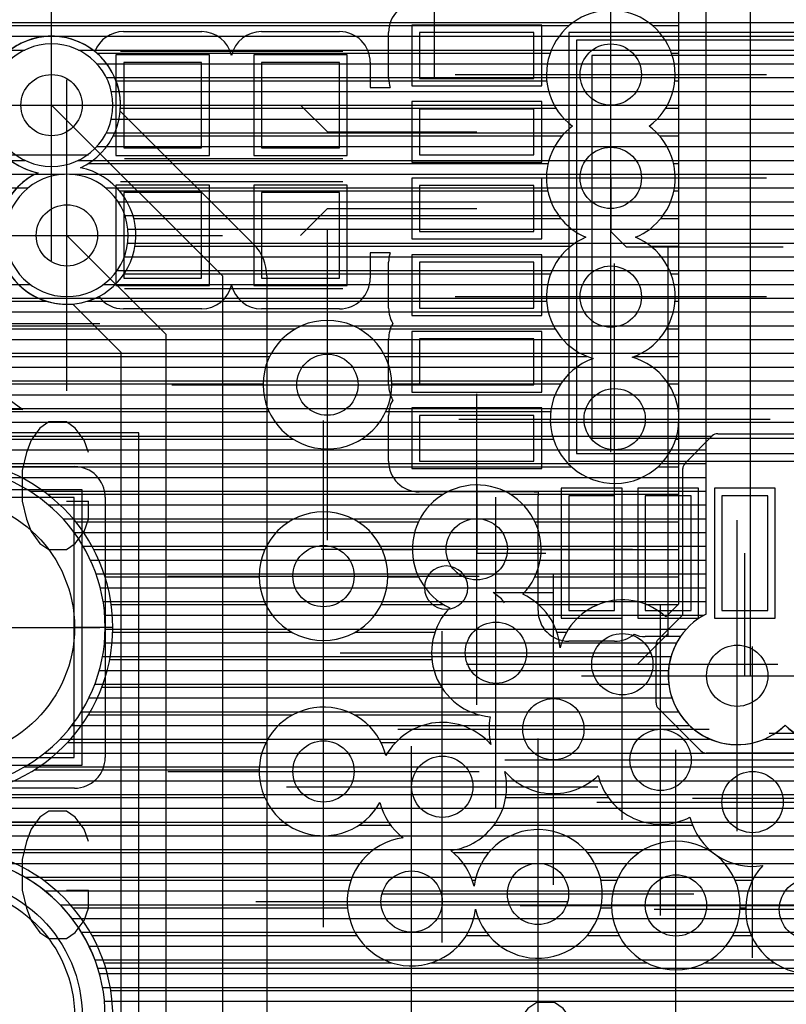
# Model space of a CAD drawing. Extents: x 25 to 291, y 23 to 136.
# Tile 89 of 147: x 30.97 to 35.97, y 108.48 to 114.91. Entities that reach past the tile are written whole.
import ezdxf

# ---------------------------------------------------------------- set-up
doc = ezdxf.new("R2010")
doc.units = 0
doc.layers.get('0').update_dxf_attribs({"linetype": 'CONTINUOUS'})
for name, color, linetype in [('copper_layer_2', 1, 'CONTINUOUS'), ('copper_layer_3', 3, 'CONTINUOUS'), ('copper_layer_bottom', 4, 'CONTINUOUS'), ('copper_layer_top', 5, 'CONTINUOUS'), ('drill_drawing', 6, 'CONTINUOUS'), ('paste_mask_top', 2, 'CONTINUOUS'), ('silkscreen_top', 1, 'CONTINUOUS'), ('solder_mask_bottom', 1, 'CONTINUOUS'), ('solder_mask_top', 1, 'CONTINUOUS')]:
    doc.layers.add(name, color=color, linetype=linetype)

# ---------------------------------------------------------------- blocks, each defined once
blk = doc.blocks.new('D20')
blk.add_circle((0, 0), 0.2)
blk = doc.blocks.new('D112')
blk.add_circle((0, 0), 0.85)
blk = doc.blocks.new('D460')
blk.add_lwpolyline([(0.84836, 0.84836), (-0.84836, 0.84836), (-0.84836, -0.84836), (0.84836, -0.84836)], close=True)
blk = doc.blocks.new('D104')
blk.add_lwpolyline([(1.34874, 1.34874), (-1.34874, 1.34874), (-1.34874, -1.34874), (1.34874, -1.34874)], close=True)
blk = doc.blocks.new('D127')
blk.add_lwpolyline([(0.14986, 0.37338), (-0.14986, 0.37338), (-0.14986, -0.37338), (0.14986, -0.37338)], close=True)
blk = doc.blocks.new('D466')
blk.add_lwpolyline([(0.254, 0.2794), (-0.254, 0.2794), (-0.254, -0.2794), (0.254, -0.2794)], close=True)
blk = doc.blocks.new('D531')
blk.add_lwpolyline([(0.37338, 0.14986), (-0.37338, 0.14986), (-0.37338, -0.14986), (0.37338, -0.14986)], close=True)
blk = doc.blocks.new('D388')
blk.add_lwpolyline([(1.24968, 1.24968), (-1.24968, 1.24968), (-1.24968, -1.24968), (1.24968, -1.24968)], close=True)
blk = doc.blocks.new('D34')
blk.add_circle((0, 0), 0.9)
blk = doc.blocks.new('D649')
blk.add_lwpolyline([(0.89916, 0.89916), (-0.89916, 0.89916), (-0.89916, -0.89916), (0.89916, -0.89916)], close=True)
blk = doc.blocks.new('D101')
blk.add_lwpolyline([(1.39954, 1.39954), (-1.39954, 1.39954), (-1.39954, -1.39954), (1.39954, -1.39954)], close=True)
blk = doc.blocks.new('D413')
blk.add_lwpolyline([(0.19812, 0.42418), (-0.19812, 0.42418), (-0.19812, -0.42418), (0.19812, -0.42418)], close=True)
blk = doc.blocks.new('D555')
blk.add_lwpolyline([(0.3048, 0.32766), (-0.3048, 0.32766), (-0.3048, -0.32766), (0.3048, -0.32766)], close=True)
blk = doc.blocks.new('D613')
blk.add_lwpolyline([(0.42418, 0.19812), (-0.42418, 0.19812), (-0.42418, -0.19812), (0.42418, -0.19812)], close=True)

msp = doc.modelspace()

# ---------------------------------------------------------------- linework, layer by layer
at = {"layer": 'copper_layer_2', "color": 1}
for points in [[(25.750064, 114.890018), (48.841504, 114.890018)], [(25.750064, 114.799848), (48.895098, 114.799848)], [(25.750064, 114.709931), (31, 114.709931)], [(31.350013, 114.709931), (48.9619, 114.709931)], [(31.470409, 114.620015), (49.045974, 114.620015)], [(31.532385, 114.529845), (49.154178, 114.529845)], [(31.564897, 114.439929), (49.302769, 114.439929)], [(31.575057, 114.350013), (49.567691, 114.350013)], [(31.564643, 114.259843), (63.956312, 114.259843)], [(31.532131, 114.169926), (64.014224, 114.169926)], [(31.469901, 114.08001), (64.08763, 114.08001)], [(25.750064, 113.98984), (31.00127, 113.98984)], [(31.348743, 113.98984), (48.875032, 113.98984)], [(25.750064, 113.899924), (31.258573, 113.899924)], [(31.291593, 113.899924), (40.558547, 113.899924)], [(25.750064, 113.810008), (31.021844, 113.810008)], [(31.528321, 113.810008), (40.321819, 113.810008)], [(31.609347, 113.719837), (40.240792, 113.719837)], [(31.653543, 113.629921), (40.196596, 113.629921)], [(31.673101, 113.540005), (40.177038, 113.540005)], [(31.671831, 113.449835), (40.178308, 113.449835)], [(31.649733, 113.359919), (40.200406, 113.359919)], [(31.601981, 113.270003), (40.248158, 113.270003)], [(25.750064, 113.179832), (31.03556, 113.179832)], [(31.514605, 113.179832), (40.335535, 113.179832)], [(25.750064, 113.089916), (40.905258, 113.089916)], [(25.750064, 113), (40.887224, 113)], [(25.750064, 112.90983), (40.877318, 112.90983)], [(25.750064, 112.819914), (40.875286, 112.819914)], [(25.750064, 112.729997), (40.880874, 112.729997)], [(25.750064, 112.639827), (40.894336, 112.639827)], [(25.750064, 112.549911), (40.915926, 112.549911)], [(25.750064, 112.459995), (40.946406, 112.459995)], [(25.750064, 112.369825), (40.986284, 112.369825)], [(25.750064, 112.279909), (41.037084, 112.279909)], [(25.750064, 112.189992), (35.486919, 112.189992)], [(35.309627, 112.0127), (35.487681, 112.1905)], [(35.522987, 112.205232), (36.377191, 112.205232)], [(25.750064, 112.099822), (35.397003, 112.099822)], [(25.750064, 112.009906), (35.307087, 112.009906)], [(35.13462, 110.862586), (35.295149, 111.023114), (35.295149, 111.977394)], [(30.852934, 111.91999), (35.295149, 111.91999)], [(31.032766, 111.82982), (35.295149, 111.82982)], [(31.155448, 111.739903), (35.295149, 111.739903)], [(31.24892, 111.649987), (35.295149, 111.649987)], [(31.322835, 111.559817), (35.295149, 111.559817)], [(31.381763, 111.469901), (35.295149, 111.469901)], [(31.428499, 111.379985), (35.295149, 111.379985)], [(31.465075, 111.289815), (35.295149, 111.289815)], [(31.492507, 111.199898), (35.295149, 111.199898)], [(31.511303, 111.109982), (35.295149, 111.109982)], [(31.521971, 111.019812), (35.291847, 111.019812)], [(31.525019, 110.929896), (35.20193, 110.929896)], [(31.520193, 110.83998), (35.121666, 110.83998)], [(35.120142, 110.448057), (35.120142, 110.82728)], [(31.507747, 110.749809), (35.120142, 110.749809)], [(31.486919, 110.659893), (35.120142, 110.659893)], [(31.457709, 110.569977), (35.120142, 110.569977)], [(31.418847, 110.479807), (35.120142, 110.479807)], [(31.369317, 110.389891), (35.157734, 110.389891)], [(35.412751, 110.134874), (35.13462, 110.412751)], [(31.307341, 110.299975), (35.24765, 110.299975)], [(31.229362, 110.209804), (35.337567, 110.209804)], [(31.130556, 110.119888), (40.89078, 110.119888)], [(36.427229, 110.120142), (35.448057, 110.120142)], [(30.998222, 110.029972), (40.910592, 110.029972)], [(30.79426, 109.939802), (40.938786, 109.939802)], [(25.750064, 109.849886), (40.976632, 109.849886)], [(25.750064, 109.75997), (41.024892, 109.75997)], [(25.750064, 109.669799), (41.085344, 109.669799)], [(25.750064, 109.579883), (41.161036, 109.579883)], [(25.750064, 109.489967), (41.257303, 109.489967)], [(30.796292, 109.399797), (41.384811, 109.399797)], [(30.999492, 109.309881), (41.576073, 109.309881)], [(31.131318, 109.219964), (62.542037, 109.219964)], [(31.230124, 109.129794), (62.452121, 109.129794)], [(31.307849, 109.039878), (62.361951, 109.039878)], [(31.369825, 108.949962), (62.272035, 108.949962)], [(31.419101, 108.859792), (62.182118, 108.859792)], [(31.457963, 108.769876), (41.636779, 108.769876)], [(31.487173, 108.679959), (41.418339, 108.679959)], [(31.507747, 108.589789), (41.281433, 108.589789)], [(31.520447, 108.499873), (41.179832, 108.499873)]]:
    msp.add_lwpolyline(points, dxfattribs=at)
for points in [[(31.575057, 114.350267), (31.575057, 114.350267), (31.575057, 114.350267, 1), (30.774956, 114.350267), (30.774956, 114.350267), (30.774956, 114.350267, 1), (31.575057, 114.350267), (31.575057, 114.350267)], [(31.575057, 114.350267), (31.575057, 114.350267), (31.575057, 114.350267, 1), (30.774956, 114.350267), (30.774956, 114.350267), (30.774956, 114.350267, 1), (31.575057, 114.350267), (31.575057, 114.350267)], [(31.675133, 113.500127), (31.675133, 113.500127), (31.675133, 113.500127, 1), (30.875032, 113.500127), (30.875032, 113.500127), (30.875032, 113.500127, 1), (31.675133, 113.500127), (31.675133, 113.500127)], [(31.675133, 113.500127), (31.675133, 113.500127), (31.675133, 113.500127, 1), (30.875032, 113.500127), (30.875032, 113.500127), (30.875032, 113.500127, 1), (31.675133, 113.500127), (31.675133, 113.500127)], [(35.522987, 112.205232), (35.522987, 112.205232), (35.522987, 112.205232, 0.201729), (35.487681, 112.1905), (35.487681, 112.1905)], [(31.525019, 110.94031), (31.525019, 110.94031), (31.525019, 110.94031, 1), (29.424943, 110.94031), (29.424943, 110.94031), (29.424943, 110.94031, 1), (31.525019, 110.94031), (31.525019, 110.94031)], [(31.525019, 110.94031), (31.525019, 110.94031), (31.525019, 110.94031, 1), (29.424943, 110.94031), (29.424943, 110.94031), (29.424943, 110.94031, 1), (31.525019, 110.94031), (31.525019, 110.94031)], [(35.309627, 112.0127), (35.309627, 112.0127), (35.309627, 112.0127, 0.199871), (35.295149, 111.977394), (35.295149, 111.977394)], [(35.13462, 110.862586), (35.13462, 110.862586), (35.13462, 110.862586, 0.199871), (35.120142, 110.82728), (35.120142, 110.82728)], [(35.120142, 110.448057), (35.120142, 110.448057), (35.120142, 110.448057, 0.19609), (35.13462, 110.412751), (35.13462, 110.412751)], [(35.412751, 110.134874), (35.412751, 110.134874), (35.412751, 110.134874, 0.196094), (35.448057, 110.120142), (35.448057, 110.120142)], [(31.525019, 108.400305), (31.525019, 108.400305), (31.525019, 108.400305, 1), (29.424943, 108.400305), (29.424943, 108.400305), (29.424943, 108.400305, 1), (31.525019, 108.400305), (31.525019, 108.400305)], [(31.525019, 108.400305), (31.525019, 108.400305), (31.525019, 108.400305, 1), (29.424943, 108.400305), (29.424943, 108.400305), (29.424943, 108.400305, 1), (31.525019, 108.400305), (31.525019, 108.400305)]]:
    msp.add_lwpolyline(points, format="xyb", dxfattribs=at)
at = {"layer": 'copper_layer_3', "color": 3}
for points in [[(35.270003, 112.303277), (35.270003, 118.181864), (35.103378, 118.348235)], [(28.916942, 114.869952), (34.552705, 114.869952)], [(35.097536, 114.869952), (35.270003, 114.869952)], [(31.470155, 114.689865), (34.429007, 114.689865)], [(35.221234, 114.689865), (35.270003, 114.689865)], [(31.595885, 114.509779), (34.406909, 114.509779)], [(35.243078, 114.509779), (35.270003, 114.509779)], [(31.624587, 114.329947), (34.467615, 114.329947)], [(35.182626, 114.329947), (35.270003, 114.329947)], [(31.578105, 114.14986), (34.507239, 114.14986)], [(35.142748, 114.14986), (35.270003, 114.14986)], [(31.415545, 113.969774), (34.415799, 113.969774)], [(35.234188, 113.969774), (35.270003, 113.969774)], [(31.619507, 113.789942), (34.413767, 113.789942)], [(35.23622, 113.789942), (35.270003, 113.789942)], [(31.711455, 113.609855), (34.499365, 113.609855)], [(35.150622, 113.609855), (35.270003, 113.609855)], [(31.719583, 113.429769), (34.564897, 113.429769)], [(35.085344, 113.429769), (35.270003, 113.429769)], [(31.648971, 113.249936), (34.432563, 113.249936)], [(35.217424, 113.249936), (35.270003, 113.249936)], [(30.869444, 113.06985), (31.14351, 113.06985)], [(31.406655, 113.06985), (34.406147, 113.06985)], [(35.244094, 113.06985), (35.270003, 113.06985)], [(30.893574, 112.890018), (32.766574, 112.890018)], [(33.183388, 112.890018), (34.461519, 112.890018)], [(35.188722, 112.890018), (35.270003, 112.890018)], [(30.835662, 112.709931), (32.597917, 112.709931)], [(33.352299, 112.709931), (34.670053, 112.709931)], [(34.980188, 112.709931), (35.270003, 112.709931)], [(30.616967, 112.529845), (32.554991, 112.529845)], [(33.394971, 112.529845), (34.498349, 112.529845)], [(35.201676, 112.529845), (35.270003, 112.529845)], [(29.056642, 112.350013), (32.593345, 112.350013)], [(33.356617, 112.350013), (34.433071, 112.350013)], [(35.267209, 112.350013), (35.270003, 112.350013)], [(35.185166, 111.008636), (35.270003, 111.093726), (35.270003, 112.297181)], [(25.800102, 112.169926), (32.75108, 112.169926)], [(33.198882, 112.169926), (34.450851, 112.169926)], [(35.249428, 112.169926), (35.270003, 112.169926)], [(30.803912, 111.98984), (34.566929, 111.98984)], [(35.133096, 111.98984), (35.270003, 111.98984)], [(31.14859, 111.810008), (33.733045, 111.810008)], [(34.166878, 111.810008), (35.270003, 111.810008)], [(31.331979, 111.629921), (32.725171, 111.629921)], [(33.175006, 111.629921), (33.570485, 111.629921)], [(34.329693, 111.629921), (35.270003, 111.629921)], [(31.449835, 111.449835), (32.568199, 111.449835)], [(33.331979, 111.449835), (33.530099, 111.449835)], [(34.370079, 111.449835), (35.270003, 111.449835)], [(31.524511, 111.270003), (32.530099, 111.270003)], [(33.370079, 111.270003), (33.570739, 111.270003)], [(34.329439, 111.270003), (35.270003, 111.270003)], [(31.564897, 111.089916), (32.573279, 111.089916)], [(33.326899, 111.089916), (33.734315, 111.089916)], [(34.353315, 111.089916), (34.743459, 111.089916)], [(35.056896, 111.089916), (35.266193, 111.089916)], [(31.575057, 110.94031), (31.325121, 110.94031)], [(31.574549, 110.90983), (32.742951, 110.90983)], [(33.157226, 110.90983), (33.677165, 110.90983)], [(34.472949, 110.90983), (34.536195, 110.90983)], [(31.554737, 110.729997), (33.657607, 110.729997)], [(31.503429, 110.549911), (33.720599, 110.549911)], [(31.415545, 110.369825), (32.750572, 110.369825)], [(33.149352, 110.369825), (33.964948, 110.369825)], [(31.279401, 110.189992), (32.575311, 110.189992)], [(33.324867, 110.189992), (33.420879, 110.189992)], [(34.02921, 110.189992), (34.038862, 110.189992)], [(31.061976, 110.009906), (32.530099, 110.009906)], [(29.060198, 109.82982), (32.566167, 109.82982)], [(34.139192, 109.82982), (34.809246, 109.82982)], [(29.192532, 109.649987), (32.718313, 109.649987)], [(33.18161, 109.649987), (33.387859, 109.649987)], [(34.06223, 109.649987), (35.357887, 109.649987)], [(30.731521, 109.469901), (33.252731, 109.469901)], [(33.797562, 109.469901), (34.028194, 109.469901)], [(34.672085, 109.469901), (35.01016, 109.469901)], [(35.489967, 109.469901), (35.490729, 109.469901)], [(31.12192, 109.289815), (33.129032, 109.289815)], [(33.92126, 109.289815), (33.939802, 109.289815)], [(34.760478, 109.289815), (34.863602, 109.289815)], [(35.636525, 109.289815), (35.750318, 109.289815)], [(31.315469, 109.109982), (33.106934, 109.109982)], [(34.760224, 109.109982), (34.830328, 109.109982)], [(35.669799, 109.109982), (35.705105, 109.109982)], [(31.439167, 108.929896), (33.167386, 108.929896)], [(33.882652, 108.929896), (34.028702, 108.929896)], [(34.671577, 108.929896), (34.878334, 108.929896)], [(35.621793, 108.929896), (35.741173, 108.929896)], [(31.517907, 108.749809), (33.398019, 108.749809)], [(33.652019, 108.749809), (35.061468, 108.749809)], [(35.438659, 108.749809), (35.89332, 108.749809)], [(31.561849, 108.569977), (41.18034, 108.569977)]]:
    msp.add_lwpolyline(points, dxfattribs=at)
for points in [[(35.075184, 114.212852), (35.075184, 114.212852), (35.075184, 114.212852, 3.028363), (34.575057, 114.212852), (34.575057, 114.212852)], [(31.363221, 113.94158), (31.363221, 113.94158), (31.363221, 113.94158, 1.995832), (30.729743, 114.285497), (30.729743, 114.285497)], [(34.575057, 114.212852), (34.575057, 114.212852), (34.575057, 114.212852, 0.581852), (34.662941, 113.487681), (34.662941, 113.487681)], [(34.987046, 113.487681), (34.987046, 113.487681), (34.987046, 113.487681, 0.58174), (35.075184, 114.212852), (35.075184, 114.212852)], [(30.816866, 114.077978), (30.816866, 114.077978), (30.816866, 114.077978, 0.182826), (31.086868, 113.909068), (31.086868, 113.909068)], [(31.086868, 113.909068), (31.086868, 113.909068), (31.086868, 113.909068, 6.312877), (31.363221, 113.94158), (31.363221, 113.94158)], [(34.662941, 113.487681), (34.662941, 113.487681), (34.662941, 113.487681, 0.709315), (34.710185, 112.696215), (34.710185, 112.696215)], [(34.964948, 112.704089), (34.964948, 112.704089), (34.964948, 112.704089, 0.686723), (34.987046, 113.487681), (34.987046, 113.487681)], [(33.394971, 112.525273), (33.394971, 112.525273), (33.394971, 112.525273, 1), (32.555245, 112.525273), (32.555245, 112.525273), (32.555245, 112.525273, 1), (33.394971, 112.525273), (33.394971, 112.525273)], [(33.394971, 112.525273), (33.394971, 112.525273), (33.394971, 112.525273, 1), (32.555245, 112.525273), (32.555245, 112.525273), (32.555245, 112.525273, 1), (33.394971, 112.525273), (33.394971, 112.525273)], [(34.710185, 112.696215), (34.710185, 112.696215), (34.710185, 112.696215, 1.923592), (35.270003, 112.297181), (35.270003, 112.297181)], [(35.270003, 112.303277), (35.270003, 112.303277), (35.270003, 112.303277, 0.333235), (34.964948, 112.704089), (34.964948, 112.704089)], [(31.575057, 110.94031), (31.575057, 110.94031), (31.575057, 110.94031, 1), (29.374905, 110.94031), (29.374905, 110.94031), (29.374905, 110.94031, 1), (31.575057, 110.94031), (31.575057, 110.94031)], [(31.575057, 110.94031), (31.575057, 110.94031), (31.575057, 110.94031, 1), (29.374905, 110.94031), (29.374905, 110.94031), (29.374905, 110.94031, 1), (31.575057, 110.94031), (31.575057, 110.94031)], [(34.250699, 111.156718), (34.250699, 111.156718), (34.250699, 111.156718, 3.153813), (33.774448, 111.06858), (33.774448, 111.06858)], [(33.370079, 111.275337), (33.370079, 111.275337), (33.370079, 111.275337, 1), (32.529845, 111.275337), (32.529845, 111.275337), (32.529845, 111.275337, 1), (33.370079, 111.275337), (33.370079, 111.275337)], [(33.370079, 111.275337), (33.370079, 111.275337), (33.370079, 111.275337, 1), (32.529845, 111.275337), (32.529845, 111.275337), (32.529845, 111.275337, 1), (33.370079, 111.275337), (33.370079, 111.275337)], [(34.493777, 110.80696), (34.493777, 110.80696), (34.493777, 110.80696, 0.272079), (34.250699, 111.156718), (34.250699, 111.156718)], [(35.185166, 111.008636), (35.185166, 111.008636), (35.185166, 111.008636, 0.565585), (34.493777, 110.80696), (34.493777, 110.80696)], [(33.774448, 111.06858), (33.774448, 111.06858), (33.774448, 111.06858, 0.632517), (34.0381, 110.356871), (34.0381, 110.356871)], [(33.357379, 110.103124), (33.357379, 110.103124), (33.357379, 110.103124, 5.260024), (33.317755, 109.797308), (33.317755, 109.797308)], [(34.04191, 110.175768), (34.04191, 110.175768), (34.04191, 110.175768, 0.520713), (33.357379, 110.103124), (33.357379, 110.103124)], [(34.0381, 110.356871), (34.0381, 110.356871), (34.0381, 110.356871, 0.108162), (34.04191, 110.175768), (34.04191, 110.175768)], [(33.78029, 109.483871), (33.78029, 109.483871), (33.78029, 109.483871, 0.446126), (34.133096, 109.999492), (34.133096, 109.999492)], [(34.133096, 109.999492), (34.133096, 109.999492), (34.133096, 109.999492, 0.430484), (34.742443, 109.973838), (34.742443, 109.973838)], [(34.742443, 109.973838), (34.742443, 109.973838), (34.742443, 109.973838, 0.483625), (35.341885, 109.701549), (35.341885, 109.701549)], [(33.317755, 109.797308), (33.317755, 109.797308), (33.317755, 109.797308, 0.16992), (33.469901, 109.566675), (33.469901, 109.566675)], [(35.341885, 109.701549), (35.341885, 109.701549), (35.341885, 109.701549, 0.391852), (35.816866, 109.385573), (35.816866, 109.385573)], [(33.942088, 109.10033), (33.942088, 109.10033), (33.942088, 109.10033, 11.099155), (33.932944, 109.250191), (33.932944, 109.250191)], [(33.469901, 109.566675), (33.469901, 109.566675), (33.469901, 109.566675, 2.042752), (33.942088, 109.10033), (33.942088, 109.10033)], [(35.670053, 109.125222), (35.670053, 109.125222), (35.670053, 109.125222, 1), (34.830328, 109.125222), (34.830328, 109.125222), (34.830328, 109.125222, 1), (35.670053, 109.125222), (35.670053, 109.125222)], [(35.670053, 109.125222), (35.670053, 109.125222), (35.670053, 109.125222, 1), (34.830328, 109.125222), (34.830328, 109.125222), (34.830328, 109.125222, 1), (35.670053, 109.125222), (35.670053, 109.125222)], [(31.172466, 107.549657), (31.172466, 107.549657), (31.172466, 107.549657, 10.056627), (30.789942, 107.346203), (30.789942, 107.346203)], [(33.932944, 109.250191), (33.932944, 109.250191), (33.932944, 109.250191, 0.170367), (33.78029, 109.483871), (33.78029, 109.483871)], [(35.816866, 109.385573), (35.816866, 109.385573), (35.816866, 109.385573, 2.404572), (36.411989, 109.406909), (36.411989, 109.406909)]]:
    msp.add_lwpolyline(points, format="xyb", dxfattribs=at)
at = {"layer": 'copper_layer_bottom', "color": 4}
for points in [[(35.649987, 110.625095), (35.737617, 110.625095), (35.737617, 118.637795)], [(35.447549, 111.027178), (35.447549, 118.336805)], [(25.750064, 114.890018), (35.447549, 114.890018)], [(25.750064, 114.799848), (31.15748, 114.799848)], [(31.192532, 114.799848), (35.447549, 114.799848)], [(31.445517, 114.709931), (35.447549, 114.709931)], [(31.535433, 114.620015), (35.447549, 114.620015)], [(31.587757, 114.529845), (35.447549, 114.529845)], [(31.615951, 114.439929), (35.447549, 114.439929)], [(31.175006, 114.350267), (32.290069, 113.235204), (32.290069, 104.060198)], [(31.623317, 114.311913), (32.495047, 113.440183)], [(31.625095, 114.350013), (35.447549, 114.350013)], [(31.675641, 114.259843), (35.447549, 114.259843)], [(31.765558, 114.169926), (35.447549, 114.169926)], [(31.855474, 114.08001), (35.447549, 114.08001)], [(31.945644, 113.98984), (35.447549, 113.98984)], [(25.750064, 113.899924), (31.068326, 113.899924)], [(32.03556, 113.899924), (35.447549, 113.899924)], [(32.125476, 113.810008), (35.447549, 113.810008)], [(32.215646, 113.719837), (35.447549, 113.719837)], [(32.305563, 113.629921), (35.447549, 113.629921)], [(32.395479, 113.540005), (35.447549, 113.540005)], [(31.275083, 113.500127), (31.91999, 112.85522), (31.91999, 104.280163)], [(32.485649, 113.449835), (35.447549, 113.449835)], [(32.551943, 113.359919), (35.447549, 113.359919)], [(32.578105, 113.270003), (35.447549, 113.270003)], [(32.580137, 113.235204), (32.580137, 104.060198)], [(32.580137, 113.179832), (35.447549, 113.179832)], [(25.750064, 113.089916), (31.090424, 113.089916)], [(32.580137, 113.089916), (35.447549, 113.089916)], [(30.715011, 103.485395), (31.630175, 104.400305), (31.630175, 112.735077), (31.313437, 113.051816)], [(25.750064, 113), (31.365253, 113)], [(32.580137, 113), (35.447549, 113)], [(25.750064, 112.90983), (31.455169, 112.90983)], [(32.580137, 112.90983), (35.447549, 112.90983)], [(25.750064, 112.819914), (31.545339, 112.819914)], [(32.580137, 112.819914), (35.447549, 112.819914)], [(25.750064, 112.729997), (31.630175, 112.729997)], [(32.580137, 112.729997), (35.447549, 112.729997)], [(25.750064, 112.639827), (31.630175, 112.639827)], [(32.580137, 112.639827), (35.447549, 112.639827)], [(25.750064, 112.549911), (31.630175, 112.549911)], [(32.580137, 112.549911), (35.447549, 112.549911)], [(25.750064, 112.459995), (31.630175, 112.459995)], [(32.580137, 112.459995), (35.447549, 112.459995)], [(25.750064, 112.369825), (31.630175, 112.369825)], [(32.580137, 112.369825), (35.447549, 112.369825)], [(25.750064, 112.279909), (31.630175, 112.279909)], [(32.580137, 112.279909), (35.447549, 112.279909)], [(25.750064, 112.189992), (31.630175, 112.189992)], [(32.580137, 112.189992), (35.447549, 112.189992)], [(25.750064, 112.099822), (31.630175, 112.099822)], [(32.580137, 112.099822), (35.447549, 112.099822)], [(25.750064, 112.009906), (31.630175, 112.009906)], [(29.625095, 111.990348), (31.325121, 111.990348)], [(32.580137, 112.009906), (35.447549, 112.009906)], [(31.477267, 111.91999), (31.630175, 111.91999)], [(32.580137, 111.91999), (35.447549, 111.91999)], [(31.521209, 111.82982), (31.630175, 111.82982)], [(32.580137, 111.82982), (35.447549, 111.82982)], [(31.525019, 111.790196), (31.525019, 110.09017)], [(31.525019, 111.739903), (31.630175, 111.739903)], [(32.580137, 111.739903), (35.447549, 111.739903)], [(31.525019, 111.649987), (31.630175, 111.649987)], [(32.580137, 111.649987), (35.447549, 111.649987)], [(31.525019, 111.559817), (31.630175, 111.559817)], [(32.580137, 111.559817), (35.447549, 111.559817)], [(31.525019, 111.469901), (31.630175, 111.469901)], [(32.580137, 111.469901), (35.447549, 111.469901)], [(31.525019, 111.379985), (31.630175, 111.379985)], [(32.580137, 111.379985), (35.447549, 111.379985)], [(31.525019, 111.289815), (31.630175, 111.289815)], [(32.580137, 111.289815), (35.447549, 111.289815)], [(31.525019, 111.199898), (31.630175, 111.199898)], [(32.580137, 111.199898), (35.447549, 111.199898)], [(31.525019, 111.109982), (31.630175, 111.109982)], [(32.580137, 111.109982), (35.447549, 111.109982)], [(31.525019, 111.019812), (31.630175, 111.019812)], [(32.580137, 111.019812), (35.433833, 111.019812)], [(31.525019, 110.929896), (31.630175, 110.929896)], [(32.580137, 110.929896), (35.318771, 110.929896)], [(31.525019, 110.83998), (31.630175, 110.83998)], [(32.580137, 110.83998), (35.254509, 110.83998)], [(31.525019, 110.749809), (31.630175, 110.749809)], [(32.580137, 110.749809), (35.217678, 110.749809)], [(31.525019, 110.659893), (31.630175, 110.659893)], [(32.580137, 110.659893), (35.201422, 110.659893)], [(31.525019, 110.569977), (31.630175, 110.569977)], [(32.580137, 110.569977), (35.203454, 110.569977)], [(31.525019, 110.479807), (31.630175, 110.479807)], [(32.580137, 110.479807), (35.224282, 110.479807)], [(31.525019, 110.389891), (31.630175, 110.389891)], [(32.580137, 110.389891), (35.266447, 110.389891)], [(31.525019, 110.299975), (31.630175, 110.299975)], [(32.580137, 110.299975), (35.339091, 110.299975)], [(35.960884, 110.299975), (35.964186, 110.299975)], [(31.525019, 110.209804), (31.630175, 110.209804)], [(32.580137, 110.209804), (35.476759, 110.209804)], [(35.823216, 110.209804), (36.101854, 110.209804)], [(31.525019, 110.119888), (31.630175, 110.119888)], [(32.580137, 110.119888), (40.219964, 110.119888)], [(31.515875, 110.029972), (31.630175, 110.029972)], [(32.580137, 110.029972), (40.219964, 110.029972)], [(31.456947, 109.939802), (31.630175, 109.939802)], [(32.580137, 109.939802), (40.219964, 109.939802)], [(31.325121, 109.890272), (29.625095, 109.890272)], [(25.750064, 109.849886), (31.630175, 109.849886)], [(32.580137, 109.849886), (40.219964, 109.849886)], [(25.750064, 109.75997), (31.630175, 109.75997)], [(32.580137, 109.75997), (40.219964, 109.75997)], [(25.750064, 109.669799), (31.630175, 109.669799)], [(32.580137, 109.669799), (40.219964, 109.669799)], [(25.750064, 109.579883), (31.630175, 109.579883)], [(32.580137, 109.579883), (40.219964, 109.579883)], [(25.750064, 109.489967), (31.630175, 109.489967)], [(32.580137, 109.489967), (40.219964, 109.489967)], [(30.796292, 109.399797), (31.630175, 109.399797)], [(32.580137, 109.399797), (40.219964, 109.399797)], [(30.999492, 109.309881), (31.630175, 109.309881)], [(32.580137, 109.309881), (40.219964, 109.309881)], [(31.131318, 109.219964), (31.630175, 109.219964)], [(32.580137, 109.219964), (40.219964, 109.219964)], [(31.230124, 109.129794), (31.630175, 109.129794)], [(32.580137, 109.129794), (40.219964, 109.129794)], [(31.307849, 109.039878), (31.630175, 109.039878)], [(32.580137, 109.039878), (40.219964, 109.039878)], [(31.369825, 108.949962), (31.630175, 108.949962)], [(32.580137, 108.949962), (40.219964, 108.949962)], [(31.419101, 108.859792), (31.630175, 108.859792)], [(32.580137, 108.859792), (40.219964, 108.859792)], [(31.457963, 108.769876), (31.630175, 108.769876)], [(32.580137, 108.769876), (40.219964, 108.769876)], [(31.487173, 108.679959), (31.630175, 108.679959)], [(32.580137, 108.679959), (40.219964, 108.679959)], [(31.507747, 108.589789), (31.630175, 108.589789)], [(32.580137, 108.589789), (40.219964, 108.589789)], [(31.520447, 108.499873), (31.630175, 108.499873)], [(32.580137, 108.499873), (40.219964, 108.499873)]]:
    msp.add_lwpolyline(points, dxfattribs=at)
for points in [[(31.623317, 114.311913), (31.623317, 114.311913), (31.623317, 114.311913, 2.235383), (31.086868, 113.909068), (31.086868, 113.909068)], [(31.086868, 113.909068), (31.086868, 113.909068), (31.086868, 113.909068, 0.840662), (31.313437, 113.051816), (31.313437, 113.051816)], [(32.580137, 113.235204), (32.580137, 113.235204), (32.580137, 113.235204, 0.199747), (32.495047, 113.440183), (32.495047, 113.440183)], [(31.525019, 111.790196), (31.525019, 111.790196), (31.525019, 111.790196, 0.413315), (31.325121, 111.990348), (31.325121, 111.990348)], [(35.447549, 111.027178), (35.447549, 111.027178), (35.447549, 111.027178, 1.163771), (35.962662, 110.301499), (35.962662, 110.301499)], [(35.962662, 110.301499), (35.962662, 110.301499), (35.962662, 110.301499, 1.199403), (36.452629, 111.038862), (36.452629, 111.038862)], [(31.325121, 109.890272), (31.325121, 109.890272), (31.325121, 109.890272, 0.414214), (31.525019, 110.09017), (31.525019, 110.09017)], [(31.525019, 108.400305), (31.525019, 108.400305), (31.525019, 108.400305, 1), (29.424943, 108.400305), (29.424943, 108.400305), (29.424943, 108.400305, 1), (31.525019, 108.400305), (31.525019, 108.400305)], [(31.525019, 108.400305), (31.525019, 108.400305), (31.525019, 108.400305, 1), (29.424943, 108.400305), (29.424943, 108.400305), (29.424943, 108.400305, 1), (31.525019, 108.400305), (31.525019, 108.400305)]]:
    msp.add_lwpolyline(points, format="xyb", dxfattribs=at)
at = {"layer": 'copper_layer_top', "color": 5}
for points in [[(33.575057, 115.025146), (33.575057, 115.025146), (33.575057, 115.025146, 0.414214), (33.375159, 114.825248), (33.375159, 114.825248)], [(31.645161, 114.830328), (31.645161, 114.830328), (31.645161, 114.830328, 0.312966), (31.457709, 114.700279), (31.457709, 114.700279)], [(32.350013, 114.674625), (32.350013, 114.674625), (32.350013, 114.674625, 0.349696), (32.15494, 114.830328), (32.15494, 114.830328)], [(32.545085, 114.830328), (32.545085, 114.830328), (32.545085, 114.830328, 0.350336), (32.350013, 114.674625), (32.350013, 114.674625)], [(33.255017, 114.630175), (33.255017, 114.630175), (33.255017, 114.630175, 0.413315), (33.055118, 114.830328), (33.055118, 114.830328)], [(31.457709, 114.700279), (31.457709, 114.700279), (31.457709, 114.700279, 1.275701), (31.086868, 113.909068), (31.086868, 113.909068)], [(33.375159, 114.525273), (33.375159, 114.525273), (33.375159, 114.525273, 0.075394), (33.384303, 114.465329), (33.384303, 114.465329)], [(31.086868, 113.909068), (31.086868, 113.909068), (31.086868, 113.909068, 1.026254), (31.483871, 113.1016), (31.483871, 113.1016)], [(33.384303, 113.385319), (33.384303, 113.385319), (33.384303, 113.385319, 0.078693), (33.375159, 113.325121), (33.375159, 113.325121)], [(33.055118, 113.02032), (33.055118, 113.02032), (33.055118, 113.02032, 0.414214), (33.255017, 113.220218), (33.255017, 113.220218)], [(32.15494, 113.02032), (32.15494, 113.02032), (32.15494, 113.02032, 0.349318), (32.350013, 113.175768), (32.350013, 113.175768)], [(32.350013, 113.175768), (32.350013, 113.175768), (32.350013, 113.175768, 0.350714), (32.545085, 113.02032), (32.545085, 113.02032)], [(31.483871, 113.1016), (31.483871, 113.1016), (31.483871, 113.1016, 0.240283), (31.645161, 113.02032), (31.645161, 113.02032)], [(33.375159, 113.025146), (33.375159, 113.025146), (33.375159, 113.025146, 0.131123), (33.401829, 112.925324), (33.401829, 112.925324)], [(33.401829, 112.925324), (33.401829, 112.925324), (33.401829, 112.925324, 0.133265), (33.375159, 112.825248), (33.375159, 112.825248)], [(33.375159, 112.525273), (33.375159, 112.525273), (33.375159, 112.525273, 0.130178), (33.401829, 112.425197), (33.401829, 112.425197)], [(33.401829, 112.425197), (33.401829, 112.425197), (33.401829, 112.425197, 0.133265), (33.375159, 112.325121), (33.375159, 112.325121)], [(31.525019, 111.790196), (31.525019, 111.790196), (31.525019, 111.790196, 0.413315), (31.325121, 111.990348), (31.325121, 111.990348)], [(33.375159, 112.025146), (33.375159, 112.025146), (33.375159, 112.025146, 0.414214), (33.575057, 111.825248), (33.575057, 111.825248)], [(34.325121, 111.825248), (34.325121, 111.825248), (34.325121, 111.825248, 0.033127), (34.351791, 111.827026), (34.351791, 111.827026)], [(34.351791, 111.827026), (34.351791, 111.827026), (34.351791, 111.827026, 0.035249), (34.350013, 111.800102), (34.350013, 111.800102)], [(34.350013, 111.050292), (34.350013, 111.050292), (34.350013, 111.050292, 0.414214), (34.550165, 110.85014), (34.550165, 110.85014)], [(34.85014, 110.85014), (34.85014, 110.85014), (34.85014, 110.85014, 0.175779), (34.977902, 110.896368), (34.977902, 110.896368)], [(34.977902, 110.896368), (34.977902, 110.896368), (34.977902, 110.896368, 0.107418), (35.050038, 110.880112), (35.050038, 110.880112)], [(35.279401, 110.880112), (35.279401, 110.880112), (35.279401, 110.880112, 0.90462), (35.962662, 110.301499), (35.962662, 110.301499)], [(35.962662, 110.301499), (35.962662, 110.301499), (35.962662, 110.301499, 0.634811), (36.723901, 110.591313), (36.723901, 110.591313)], [(31.325121, 109.890272), (31.325121, 109.890272), (31.325121, 109.890272, 0.414214), (31.525019, 110.09017), (31.525019, 110.09017)], [(31.476759, 108.715265), (31.476759, 108.715265), (31.476759, 108.715265, 7.097293), (31.490983, 108.135128), (31.490983, 108.135128)]]:
    msp.add_lwpolyline(points, format="xyb", dxfattribs=at)
for points in [[(25.750064, 114.890018), (33.385827, 114.890018)], [(31.645161, 114.830328), (32.15494, 114.830328)], [(32.545085, 114.830328), (33.055118, 114.830328)], [(33.375159, 114.525273), (33.375159, 114.825248)], [(25.750064, 114.799848), (31.15748, 114.799848)], [(31.192532, 114.799848), (31.539243, 114.799848)], [(32.260859, 114.799848), (32.439167, 114.799848)], [(33.161036, 114.799848), (33.375159, 114.799848)], [(31.445517, 114.709931), (31.461519, 114.709931)], [(32.338583, 114.709931), (32.361697, 114.709931)], [(33.238506, 114.709931), (33.375159, 114.709931)], [(33.255017, 114.630175), (33.255017, 114.465329), (33.384303, 114.465329)], [(33.255017, 114.620015), (33.375159, 114.620015)], [(33.255017, 114.529845), (33.375159, 114.529845)], [(31.175006, 114.350267), (31.900178, 114.350267)], [(32.800102, 114.350267), (32.975108, 114.17526), (33.949962, 114.17526)], [(25.750064, 113.899924), (31.068326, 113.899924)], [(34.824994, 113.875286), (34.824994, 113.525273), (34.92507, 113.425197), (35.949962, 113.425197)], [(32.800102, 113.500127), (32.975108, 113.675133), (33.949962, 113.675133)], [(31.275083, 113.500127), (31.900178, 113.500127)], [(35.200152, 111.425197), (35.200152, 113.425197), (35.949962, 113.425197)], [(33.384303, 113.385319), (33.255017, 113.385319), (33.255017, 113.220218)], [(33.255017, 113.359919), (33.378207, 113.359919)], [(33.375159, 113.025146), (33.375159, 113.325121)], [(33.255017, 113.270003), (33.375159, 113.270003)], [(33.250953, 113.179832), (33.375159, 113.179832)], [(25.750064, 113.089916), (31.090424, 113.089916)], [(31.459741, 113.089916), (31.493269, 113.089916)], [(32.306833, 113.089916), (32.393447, 113.089916)], [(33.206756, 113.089916), (33.375159, 113.089916)], [(32.15494, 113.02032), (31.645161, 113.02032)], [(33.055118, 113.02032), (32.545085, 113.02032)], [(25.750064, 113), (33.376683, 113)], [(25.750064, 112.90983), (33.393955, 112.90983)], [(33.375159, 112.525273), (33.375159, 112.825248)], [(25.750064, 112.819914), (33.375159, 112.819914)], [(25.750064, 112.729997), (33.375159, 112.729997)], [(25.750064, 112.639827), (33.375159, 112.639827)], [(25.750064, 112.549911), (33.375159, 112.549911)], [(25.750064, 112.459995), (33.386081, 112.459995)], [(25.750064, 112.369825), (33.380239, 112.369825)], [(33.375159, 112.025146), (33.375159, 112.325121)], [(25.750064, 112.279909), (33.375159, 112.279909)], [(25.750064, 112.189992), (33.375159, 112.189992)], [(25.750064, 112.099822), (33.375159, 112.099822)], [(25.750064, 112.009906), (33.375667, 112.009906)], [(29.625095, 111.990348), (31.325121, 111.990348)], [(31.477267, 111.91999), (33.405131, 111.91999)], [(31.521209, 111.82982), (33.532131, 111.82982)], [(34.325121, 111.825248), (33.575057, 111.825248)], [(34.350013, 111.050292), (34.350013, 111.800102)], [(31.525019, 111.790196), (31.525019, 110.09017)], [(31.525019, 111.739903), (34.350013, 111.739903)], [(31.525019, 111.649987), (34.350013, 111.649987)], [(31.525019, 111.559817), (34.350013, 111.559817)], [(31.525019, 111.469901), (34.350013, 111.469901)], [(34.900178, 110.700279), (35, 110.700279), (35.200152, 110.900178), (35.200152, 111.425197)], [(35.649987, 110.625095), (35.700025, 110.625095), (35.700025, 111.425197)], [(31.525019, 111.379985), (34.350013, 111.379985)], [(31.525019, 111.289815), (34.350013, 111.289815)], [(31.525019, 111.199898), (34.350013, 111.199898)], [(31.525019, 111.109982), (34.350013, 111.109982)], [(35.200152, 110.880112), (35.200152, 111.050292)], [(31.525019, 111.019812), (34.352299, 111.019812)], [(31.525019, 110.929896), (34.390399, 110.929896)], [(31.525019, 110.83998), (35.254509, 110.83998)], [(34.85014, 110.85014), (34.550165, 110.85014)], [(35.279401, 110.880112), (35.050038, 110.880112)], [(31.525019, 110.749809), (35.217678, 110.749809)], [(31.525019, 110.659893), (35.201422, 110.659893)], [(31.476759, 108.715265), (36.529845, 108.715265), (37.23495, 109.420371), (37.23495, 110.08001), (36.723901, 110.591313)], [(31.525019, 110.569977), (35.203454, 110.569977)], [(31.525019, 110.479807), (35.224282, 110.479807)], [(31.525019, 110.389891), (35.266447, 110.389891)], [(31.525019, 110.299975), (35.339091, 110.299975)], [(35.960884, 110.299975), (35.964186, 110.299975)], [(31.525019, 110.209804), (35.476759, 110.209804)], [(35.823216, 110.209804), (36.101854, 110.209804)], [(31.525019, 110.119888), (37.195326, 110.119888)], [(31.515875, 110.029972), (37.23495, 110.029972)], [(31.456947, 109.939802), (37.23495, 109.939802)], [(31.325121, 109.890272), (29.625095, 109.890272)], [(25.750064, 109.849886), (37.23495, 109.849886)], [(25.750064, 109.75997), (37.23495, 109.75997)], [(25.750064, 109.669799), (37.23495, 109.669799)], [(25.750064, 109.579883), (37.23495, 109.579883)], [(25.750064, 109.489967), (37.23495, 109.489967)], [(30.796292, 109.399797), (37.21463, 109.399797)], [(30.999492, 109.309881), (37.124714, 109.309881)], [(31.131318, 109.219964), (37.034544, 109.219964)], [(31.230124, 109.129794), (36.944628, 109.129794)], [(31.307849, 109.039878), (36.854712, 109.039878)], [(31.369825, 108.949962), (36.764542, 108.949962)], [(31.419101, 108.859792), (36.674625, 108.859792)], [(31.457963, 108.769876), (36.584709, 108.769876)]]:
    msp.add_lwpolyline(points, dxfattribs=at)
at = {"layer": 'drill_drawing', "color": 6}
for points in [[(33.675133, 114.534163), (33.675133, 116.566167)], [(34.824994, 113.534163), (34.824994, 115.566167)], [(31.175006, 113.334265), (31.175006, 115.366269)], [(34.824994, 112.859284), (34.824994, 114.891288)], [(31.275083, 112.484125), (31.275083, 114.516129)], [(33.808992, 114.550165), (35.840996, 114.550165)], [(30.159004, 114.350267), (32.191008, 114.350267)], [(34.824994, 112.084328), (34.824994, 114.116332)], [(29.384049, 114.025146), (31.416053, 114.025146)], [(33.808992, 113.875286), (35.840996, 113.875286)], [(32.975108, 111.509271), (32.975108, 113.541275)], [(30.259081, 113.500127), (32.291085, 113.500127)], [(34.85014, 111.284227), (34.85014, 113.316231)], [(33.808992, 113.10033), (35.840996, 113.10033)], [(29.458979, 112.925324), (31.490983, 112.925324)], [(31.959106, 112.525273), (33.99111, 112.525273)], [(33.949962, 110.434341), (33.949962, 112.466345)], [(31.416053, 112.083312), (31.387097, 112.16256), (31.329439, 112.242062), (31.271781, 112.281687), (31.15621, 112.281687), (31.098552, 112.242062), (31.040894, 112.16256), (31.011938, 112.083312), (30.982982, 111.964186), (30.982982, 111.765812), (31.011938, 111.646685), (31.040894, 111.567183), (31.098552, 111.487935), (31.15621, 111.448311), (31.271781, 111.448311), (31.329439, 111.487935), (31.387097, 111.567183), (31.416053, 111.646685), (31.416053, 111.765812)], [(32.949962, 110.259335), (32.949962, 112.291339)], [(33.834138, 112.300229), (35.866142, 112.300229)], [(31.271781, 111.765812), (31.416053, 111.765812)], [(34.075184, 109.759208), (34.075184, 111.791212)], [(34.900178, 109.684277), (34.900178, 111.716281)], [(35.649987, 109.609093), (35.649987, 111.641097)], [(32.93396, 111.450343), (34.965964, 111.450343)], [(34.450089, 109.259335), (34.450089, 111.291339)], [(31.93396, 111.275337), (33.965964, 111.275337)], [(35.150114, 109.059182), (35.150114, 111.091186)], [(32.949962, 108.984252), (32.949962, 111.016256)], [(29.458979, 110.94031), (31.490983, 110.94031)], [(33.725171, 108.884176), (33.725171, 110.91618)], [(33.059182, 110.77521), (35.091186, 110.77521)], [(35.750064, 108.7841), (35.750064, 110.816104)], [(33.884176, 110.700279), (35.91618, 110.700279)], [(34.633985, 110.625095), (36.665989, 110.625095)], [(35.259081, 110.625095), (37.291085, 110.625095)], [(33.434087, 110.275337), (35.466091, 110.275337)], [(34.350013, 108.18415), (34.350013, 110.216154)], [(35.85903, 110.250191), (37.891034, 110.250191)], [(33.525019, 108.134112), (33.525019, 110.166116)], [(35.250191, 108.10922), (35.250191, 110.141224)], [(34.134112, 110.075184), (36.166116, 110.075184)], [(31.93396, 110.000254), (33.965964, 110.000254)], [(32.709169, 109.900178), (34.741173, 109.900178)], [(35.359157, 109.825248), (37.391161, 109.825248)], [(31.416053, 109.543307), (31.387097, 109.622555), (31.329439, 109.702057), (31.271781, 109.741681), (31.15621, 109.741681), (31.098552, 109.702057), (31.040894, 109.622555), (31.011938, 109.543307), (30.982982, 109.424181), (30.982982, 109.225806), (31.011938, 109.10668), (31.040894, 109.027178), (31.098552, 108.94793), (31.15621, 108.908306), (31.271781, 108.908306), (31.329439, 108.94793), (31.387097, 109.027178), (31.416053, 109.10668), (31.416053, 109.225806)], [(34.734061, 109.800102), (36.766066, 109.800102)], [(31.271781, 109.225806), (31.416053, 109.225806)], [(33.334011, 109.200152), (35.366015, 109.200152)], [(32.509017, 109.150114), (34.541021, 109.150114)], [(34.234188, 109.125222), (36.266193, 109.125222)], [(35.108966, 109.10033), (37.14097, 109.10033)], [(34.600965, 108.293117), (34.572263, 108.372619), (34.514351, 108.451867), (34.456693, 108.491745), (34.341377, 108.491745), (34.283465, 108.451867), (34.225806, 108.372619), (34.19685, 108.293117), (34.168148, 108.174244), (34.168148, 107.975616), (34.19685, 107.856744), (34.225806, 107.777242), (34.283465, 107.697993), (34.341377, 107.658115), (34.456693, 107.658115), (34.514351, 107.697993), (34.572263, 107.777242), (34.600965, 107.856744), (34.600965, 107.975616)]]:
    msp.add_lwpolyline(points, dxfattribs=at)
at = {"layer": 'silkscreen_top', "color": 1}
for points in [[(33.075184, 114.700279), (31.625095, 114.700279)], [(33.075184, 114.000254), (31.649987, 114.000254)], [(33.075184, 113.85014), (31.625095, 113.85014)], [(33.075184, 113.150114), (31.649987, 113.150114)], [(30.83744, 112.500127), (30.875032, 112.445771), (30.987554, 112.363983), (30.200152, 112.363983)], [(29.204978, 112.210312), (29.204978, 104.590297), (31.744983, 104.590297), (31.744983, 112.210312), (29.204978, 112.210312)], [(33.949962, 111.875286), (33.949962, 111.425197), (34.400051, 111.425197)], [(34.131318, 111.10033), (34.112522, 111.127508), (34.056388, 111.168402), (34.450089, 111.168402)], [(29.204978, 109.670307), (31.744983, 109.670307)]]:
    msp.add_lwpolyline(points, dxfattribs=at)
msp.add_lwpolyline([(33.891542, 111.200152), (33.891542, 111.200152), (33.891542, 111.200152, 1), (33.608585, 111.200152), (33.608585, 111.200152), (33.608585, 111.200152, 1), (33.891542, 111.200152), (33.891542, 111.200152)], format="xyb", dxfattribs=at)

# ---------------------------------------------------------------- block references
at = {"layer": 'copper_layer_2'}
for p in [(34.824994, 114.550165), (34.824994, 113.875286), (34.824994, 113.10033), (32.975108, 112.525273), (34.85014, 112.300229), (33.949962, 111.450343), (32.949962, 111.275337), (34.075184, 110.77521), (34.900178, 110.700279), (34.450089, 110.275337), (35.150114, 110.075184), (32.949962, 110.000254), (33.725171, 109.900178), (35.750064, 109.800102), (34.350013, 109.200152), (33.525019, 109.150114), (35.250191, 109.125222), (36.124968, 109.10033)]:
    msp.add_blockref('D20', p, dxfattribs=at)
at = {"layer": 'copper_layer_3'}
msp.add_blockref('D112', (30.474981, 110.94031), dxfattribs=at)
at = {"layer": 'copper_layer_bottom'}
for name, p in [('D20', (34.824994, 114.550165)), ('D20', (31.175006, 114.350267)), ('D20', (34.824994, 113.875286)), ('D20', (31.275083, 113.500127)), ('D20', (34.824994, 113.10033)), ('D20', (32.975108, 112.525273)), ('D20', (34.85014, 112.300229)), ('D460', (30.474981, 110.94031)), ('D20', (33.949962, 111.450343)), ('D20', (32.949962, 111.275337)), ('D20', (34.075184, 110.77521)), ('D20', (34.900178, 110.700279)), ('D20', (35.649987, 110.625095)), ('D20', (34.450089, 110.275337)), ('D20', (35.150114, 110.075184)), ('D20', (32.949962, 110.000254)), ('D20', (33.725171, 109.900178)), ('D20', (35.750064, 109.800102)), ('D20', (34.350013, 109.200152)), ('D20', (33.525019, 109.150114)), ('D20', (35.250191, 109.125222)), ('D20', (36.124968, 109.10033)), ('D112', (30.474981, 108.400305))]:
    msp.add_blockref(name, p, dxfattribs=at)
at = {"layer": 'copper_layer_top'}
for name, p in [('D531', (33.949962, 114.675133)), ('D104', (35.949962, 113.425197)), ('D20', (34.824994, 114.550165)), ('D466', (31.900178, 114.350267)), ('D466', (32.800102, 114.350267)), ('D20', (31.175006, 114.350267)), ('D531', (33.949962, 114.17526)), ('D20', (34.824994, 113.875286)), ('D531', (33.949962, 113.675133)), ('D466', (31.900178, 113.500127)), ('D466', (32.800102, 113.500127)), ('D20', (31.275083, 113.500127)), ('D531', (33.949962, 113.17526)), ('D20', (34.824994, 113.10033)), ('D531', (33.949962, 112.675133)), ('D20', (32.975108, 112.525273)), ('D20', (34.85014, 112.300229)), ('D531', (33.949962, 112.17526)), ('D127', (34.700025, 111.425197)), ('D127', (35.200152, 111.425197)), ('D127', (35.700025, 111.425197)), ('D460', (30.474981, 110.94031)), ('D20', (33.949962, 111.450343)), ('D20', (32.949962, 111.275337)), ('D20', (34.075184, 110.77521)), ('D20', (34.900178, 110.700279)), ('D20', (35.649987, 110.625095)), ('D20', (34.450089, 110.275337)), ('D20', (35.150114, 110.075184)), ('D20', (32.949962, 110.000254)), ('D20', (33.725171, 109.900178)), ('D20', (35.750064, 109.800102)), ('D20', (34.350013, 109.200152)), ('D20', (33.525019, 109.150114)), ('D20', (35.250191, 109.125222)), ('D20', (36.124968, 109.10033)), ('D112', (30.474981, 108.400305))]:
    msp.add_blockref(name, p, dxfattribs=at)
at = {"layer": 'paste_mask_top'}
for name, p in [('D531', (33.949962, 114.675133)), ('D466', (31.900178, 114.350267)), ('D466', (32.800102, 114.350267)), ('D388', (35.949962, 113.425197)), ('D531', (33.949962, 114.17526)), ('D531', (33.949962, 113.675133)), ('D466', (31.900178, 113.500127)), ('D466', (32.800102, 113.500127)), ('D531', (33.949962, 113.17526)), ('D531', (33.949962, 112.675133)), ('D531', (33.949962, 112.17526)), ('D127', (34.700025, 111.425197)), ('D127', (35.200152, 111.425197)), ('D127', (35.700025, 111.425197))]:
    msp.add_blockref(name, p, dxfattribs=at)
at = {"layer": 'solder_mask_bottom'}
for name, p in [('D649', (30.474981, 110.94031)), ('D34', (30.474981, 108.400305))]:
    msp.add_blockref(name, p, dxfattribs=at)
at = {"layer": 'solder_mask_top'}
for name, p in [('D613', (33.949962, 114.675133)), ('D101', (35.949962, 113.425197)), ('D555', (31.900178, 114.350267)), ('D555', (32.800102, 114.350267)), ('D613', (33.949962, 114.17526)), ('D613', (33.949962, 113.675133)), ('D555', (31.900178, 113.500127)), ('D555', (32.800102, 113.500127)), ('D613', (33.949962, 113.17526)), ('D613', (33.949962, 112.675133)), ('D613', (33.949962, 112.17526)), ('D649', (30.474981, 110.94031)), ('D413', (34.700025, 111.425197)), ('D413', (35.200152, 111.425197)), ('D413', (35.700025, 111.425197)), ('D34', (30.474981, 108.400305))]:
    msp.add_blockref(name, p, dxfattribs=at)

doc.saveas('drawing.dxf')
